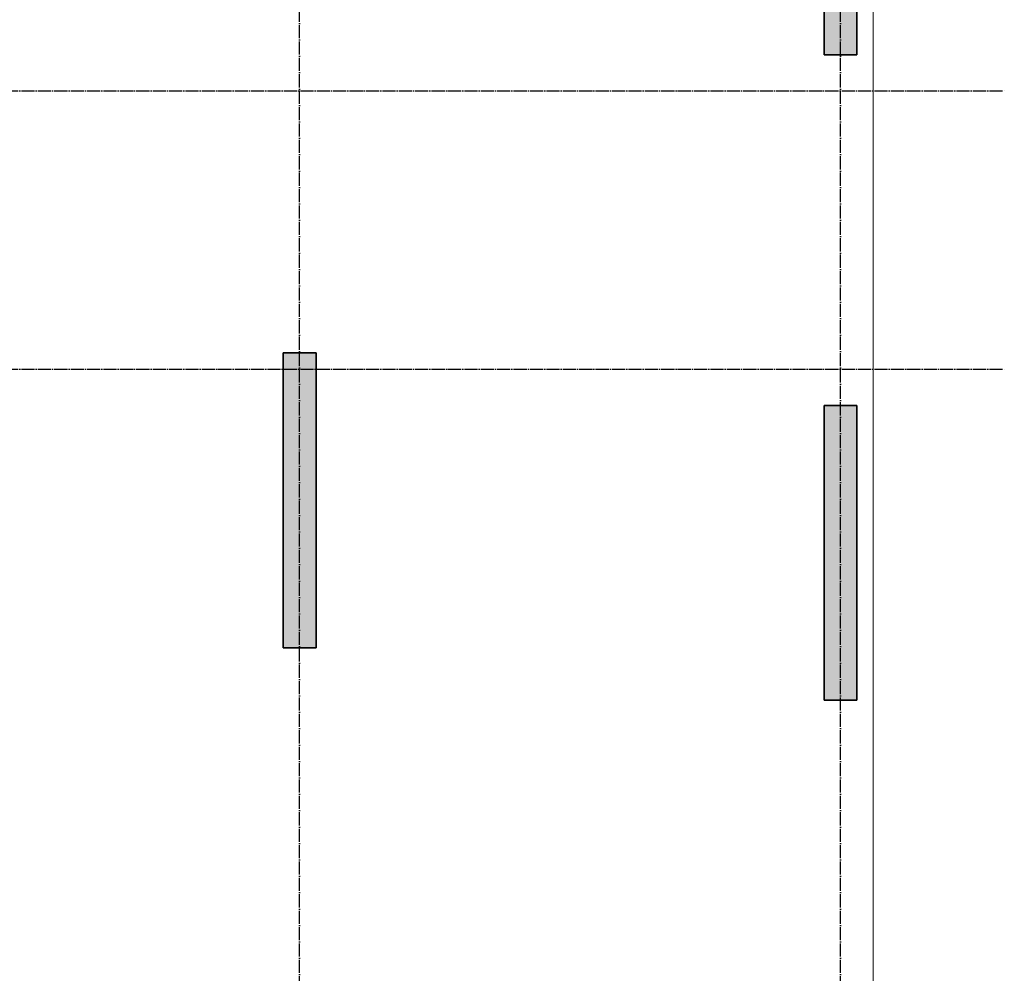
# Model space of a CAD drawing. Header units: millimetres. Extents: x -2995 to 60896, y -2809 to 57831.
# Tile 6 of 169: x 20042 to 26050, y 3014 to 8834. Entities that reach past the tile are written whole.
import ezdxf

# ---------------------------------------------------------------- set-up
doc = ezdxf.new("R2010")
doc.units = ezdxf.units.MM
doc.linetypes.add('______11', pattern=[100, 80, -10, 0, -10])
doc.linetypes.add('______5', pattern=[220, 160, -20, 20, -20])
doc.layers.add('Standard', color=7, linetype='Continuous', lineweight=25)
doc.layers.add('Осевая линия_ общее', color=7, linetype='______5', lineweight=13, true_color=0xa0a0a0)

# ---------------------------------------------------------------- blocks, each defined once
blk = doc.blocks.new('СЛОЖНЫЙ_ОБЪЕКТ_0')
at = {"layer": 'Осевая линия_ общее', "color": 253, "linetype": '______11', "lineweight": -3, "true_color": 0xa0a0a0, "transparency": 33554687}
for p, q in [((25050, -2590), (25050, 14620)), ((21750, -2590), (21750, 14510)), ((-2770, 8400), (26050, 8400)), ((-2770, 6700), (26050, 6700))]:
    blk.add_line(p, q, dxfattribs=at)

msp = doc.modelspace()

# ---------------------------------------------------------------- hatches: boundary and pattern name
at = {"linetype": 'Continuous', "lineweight": 25, "transparency": 33554687}
for points in [[(24950, 8620), (25150, 8620), (25150, 10420), (24950, 10420)], [(21650, 5000), (21850, 5000), (21850, 6800), (21650, 6800)], [(24950, 4680), (25150, 4680), (25150, 6480), (24950, 6480)]]:
    msp.add_hatch(color=7, dxfattribs=at).paths.add_polyline_path(points)

# ---------------------------------------------------------------- linework, layer by layer
at = {"color": 7, "linetype": 'Continuous', "lineweight": 35, "transparency": 33554687}
for p, q in [((24950, 8620), (24950, 10420)), ((25150, 10420), (25150, 8620)), ((25150, 8620), (24950, 8620)), ((21650, 5000), (21650, 6800)), ((21650, 6800), (21850, 6800)), ((21850, 6800), (21850, 5000)), ((24950, 4680), (24950, 6480)), ((24950, 6480), (25150, 6480)), ((25150, 6480), (25150, 4680)), ((21850, 5000), (21650, 5000)), ((25150, 4680), (24950, 4680))]:
    msp.add_line(p, q, dxfattribs=at)
at = {"layer": 'Standard', "color": 7, "linetype": 'Continuous', "lineweight": 13, "transparency": 33554687}
msp.add_lwpolyline([(-350, -350.2), (25250, -350.2), (25250, 46690), (-350, 46690), (-350, -350.2)], dxfattribs=at)

# ---------------------------------------------------------------- block references
at = {"layer": 'Осевая линия_ общее', "color": 253, "linetype": '______11', "lineweight": -3, "true_color": 0xa0a0a0, "transparency": 33554687}
msp.add_blockref('СЛОЖНЫЙ_ОБЪЕКТ_0', (0, 0), dxfattribs=at)

doc.saveas('drawing.dxf')
